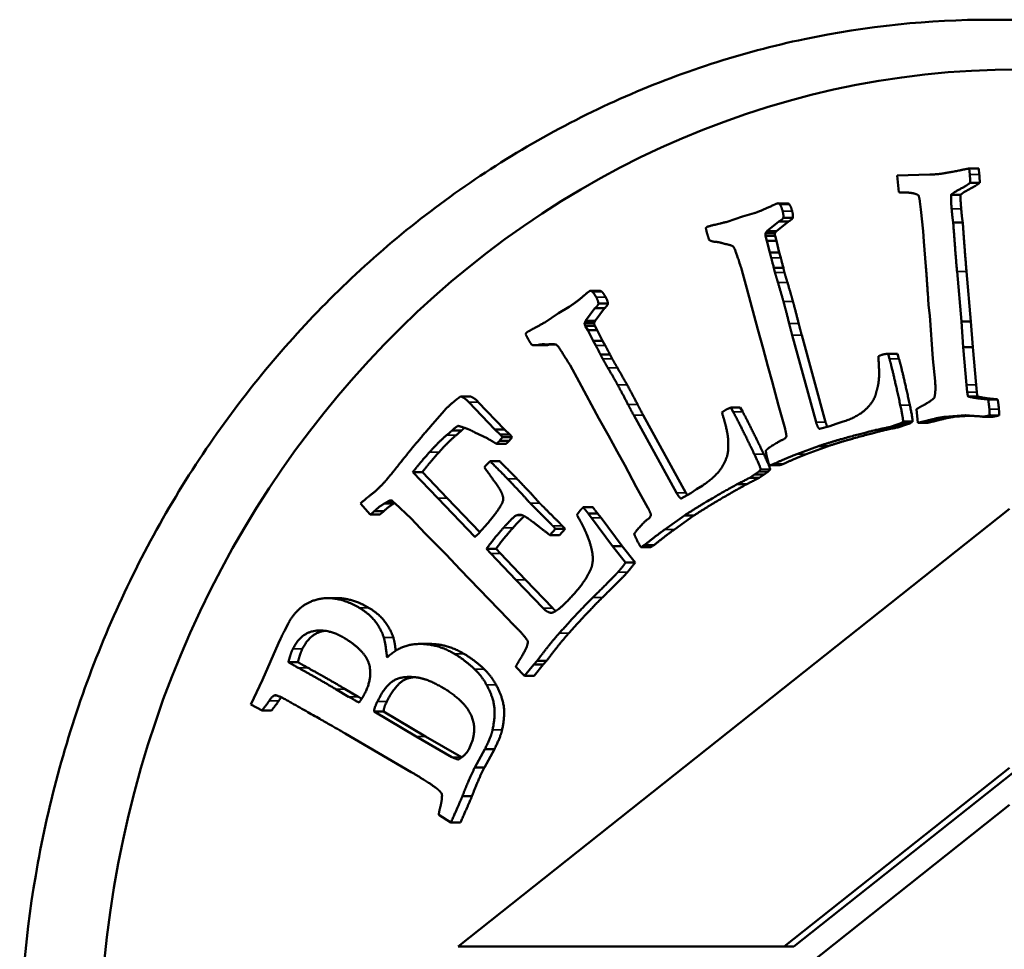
# Model space of a CAD drawing. Header units: millimetres. Extents: x 697 to 7301, y 1765 to 4597.
# Tile 37 of 39: x 6245 to 6265, y 2062 to 2080. Entities that reach past the tile are written whole.
import ezdxf

# ---------------------------------------------------------------- set-up
doc = ezdxf.new("R2010")
doc.units = ezdxf.units.MM
doc.layers.add('Visibile (ISO)', color=7, linetype='Continuous', lineweight=50)
doc.layers.add('Visibile sottile (ISO)', color=7, linetype='Continuous', lineweight=35)

msp = doc.modelspace()

# ---------------------------------------------------------------- linework, layer by layer
at = {"layer": 'Visibile (ISO)'}
for p, q in [((6262.694, 2077.319), (6263.352, 2077.341)), ((6262.727, 2076.984), (6262.694, 2077.319)), ((6264.333, 2077.463), (6264.142, 2077.463)), ((6264.142, 2077.463), (6264.152, 2077.343)), ((6264.343, 2077.343), (6264.333, 2077.463)), ((6264.354, 2077.175), (6264.162, 2077.175)), ((6262.861, 2076.979), (6262.8, 2076.979)), ((6263.775, 2076.933), (6263.966, 2076.933)), ((6260.488, 2076.761), (6260.297, 2076.761)), ((6260.522, 2076.744), (6260.331, 2076.744)), ((6263.169, 2076.635), (6263.151, 2076.797)), ((6259.273, 2076.389), (6259.585, 2076.495)), ((6259.585, 2076.495), (6259.82, 2076.563)), ((6263.213, 2076.202), (6263.169, 2076.635)), ((6260.315, 2076.396), (6260.075, 2076.201)), ((6260.266, 2076.201), (6260.507, 2076.396)), ((6260.507, 2076.396), (6260.315, 2076.396)), ((6260.594, 2076.47), (6260.403, 2076.47)), ((6264.01, 2076.379), (6263.818, 2076.379)), ((6260.236, 2076.159), (6260.045, 2076.159)), ((6260.046, 2076.11), (6260.075, 2076.007)), ((6260.237, 2076.11), (6260.046, 2076.11)), ((6260.266, 2076.201), (6260.075, 2076.201)), ((6260.266, 2076.007), (6260.237, 2076.11)), ((6263.227, 2075.995), (6263.213, 2076.202)), ((6259.064, 2075.984), (6259.041, 2075.984)), ((6260.075, 2076.007), (6260.131, 2075.773)), ((6260.266, 2076.007), (6260.075, 2076.007)), ((6260.323, 2075.773), (6260.266, 2076.007)), ((6263.27, 2075.489), (6263.227, 2075.995)), ((6260.131, 2075.773), (6260.161, 2075.666)), ((6260.323, 2075.773), (6260.131, 2075.773)), ((6260.353, 2075.666), (6260.323, 2075.773)), ((6259.569, 2075.419), (6259.555, 2075.468)), ((6259.669, 2075.046), (6259.569, 2075.419)), ((6260.405, 2075.463), (6260.214, 2075.463)), ((6263.895, 2075.387), (6263.984, 2074.383)), ((6264.176, 2074.383), (6264.086, 2075.387)), ((6256.721, 2075), (6256.53, 2075)), ((6256.746, 2074.991), (6256.555, 2074.991)), ((6259.889, 2074.226), (6259.669, 2075.046)), ((6256.878, 2074.744), (6256.687, 2074.744)), ((6255.61, 2074.366), (6255.888, 2074.552)), ((6255.888, 2074.552), (6256.1, 2074.68)), ((6256.619, 2074.65), (6256.43, 2074.396)), ((6256.81, 2074.65), (6256.619, 2074.65)), ((6256.621, 2074.396), (6256.81, 2074.65)), ((6263.346, 2074.505), (6263.324, 2074.711)), ((6256.601, 2074.348), (6256.41, 2074.348)), ((6256.621, 2074.396), (6256.43, 2074.396)), ((6263.412, 2073.633), (6263.346, 2074.505)), ((6263.984, 2074.383), (6264.02, 2073.871)), ((6264.176, 2074.383), (6263.984, 2074.383)), ((6264.211, 2073.871), (6264.176, 2074.383)), ((6256.422, 2074.301), (6256.474, 2074.208)), ((6256.614, 2074.301), (6256.422, 2074.301)), ((6256.474, 2074.208), (6256.582, 2073.997)), ((6256.665, 2074.208), (6256.474, 2074.208)), ((6256.665, 2074.208), (6256.614, 2074.301)), ((6256.773, 2073.997), (6256.665, 2074.208)), ((6260, 2073.844), (6259.889, 2074.226)), ((6255.815, 2073.925), (6255.652, 2073.925)), ((6255.803, 2073.926), (6255.692, 2073.926)), ((6256.582, 2073.997), (6256.635, 2073.901)), ((6256.773, 2073.997), (6256.582, 2073.997)), ((6256.826, 2073.901), (6256.773, 2073.997)), ((6260.584, 2074.107), (6261.062, 2072.363)), ((6261.253, 2072.363), (6260.775, 2074.107)), ((6255.607, 2073.906), (6255.415, 2073.906)), ((6255.668, 2073.912), (6255.477, 2073.912)), ((6260.096, 2073.484), (6260, 2073.844)), ((6262.509, 2073.736), (6262.537, 2073.637)), ((6262.701, 2073.736), (6262.509, 2073.736)), ((6262.728, 2073.637), (6262.701, 2073.736)), ((6264.02, 2073.871), (6264.089, 2073.108)), ((6264.211, 2073.871), (6264.02, 2073.871)), ((6264.28, 2073.108), (6264.211, 2073.871)), ((6256.117, 2073.504), (6256.092, 2073.548)), ((6256.923, 2073.718), (6256.732, 2073.718)), ((6262.314, 2073.691), (6262.386, 2073.714)), ((6263.455, 2073.183), (6263.412, 2073.633)), ((6256.298, 2073.169), (6256.117, 2073.504)), ((6260.181, 2073.178), (6260.096, 2073.484)), ((6256.697, 2072.433), (6256.298, 2073.169)), ((6260.304, 2072.696), (6260.181, 2073.178)), ((6264.089, 2073.108), (6264.101, 2072.966)), ((6264.292, 2072.966), (6264.28, 2073.108)), ((6254.108, 2072.879), (6253.917, 2072.879)), ((6254.082, 2072.766), (6254.609, 2072.215)), ((6254.801, 2072.215), (6254.274, 2072.766)), ((6264.308, 2072.877), (6264.116, 2072.877)), ((6264.567, 2072.833), (6264.376, 2072.833)), ((6264.713, 2072.818), (6264.521, 2072.818)), ((6253.307, 2072.264), (6253.592, 2072.595)), ((6259.169, 2072.557), (6259.234, 2072.599)), ((6259.348, 2072.653), (6259.397, 2072.565)), ((6259.54, 2072.653), (6259.348, 2072.653)), ((6259.589, 2072.565), (6259.54, 2072.653)), ((6260.439, 2072.227), (6260.304, 2072.696)), ((6263.106, 2072.347), (6263.082, 2072.622)), ((6256.891, 2072.092), (6256.697, 2072.433)), ((6257.398, 2072.501), (6258.256, 2070.938)), ((6258.448, 2070.938), (6257.589, 2072.501)), ((6261.467, 2072.329), (6261.609, 2072.371)), ((6263.002, 2072.372), (6262.811, 2072.372)), ((6263.297, 2072.347), (6263.106, 2072.347)), ((6263.493, 2072.393), (6263.302, 2072.393)), ((6264.057, 2072.498), (6263.651, 2072.467)), ((6263.843, 2072.467), (6263.651, 2072.467)), ((6263.843, 2072.467), (6264.155, 2072.491)), ((6264.61, 2072.47), (6264.419, 2072.47)), ((6264.701, 2072.487), (6264.51, 2072.487)), ((6264.744, 2072.496), (6264.553, 2072.496)), ((6253.939, 2072.193), (6253.748, 2072.193)), ((6254.452, 2072.038), (6254.207, 2072.155)), ((6254.609, 2072.215), (6254.715, 2072.11)), ((6254.801, 2072.215), (6254.609, 2072.215)), ((6254.906, 2072.11), (6254.801, 2072.215)), ((6261.129, 2072.227), (6261.338, 2072.282)), ((6261.338, 2072.282), (6261.467, 2072.329)), ((6262.478, 2072.209), (6262.286, 2072.209)), ((6262.671, 2072.308), (6262.557, 2072.266)), ((6262.749, 2072.266), (6262.557, 2072.266)), ((6262.754, 2072.335), (6262.671, 2072.308)), ((6262.862, 2072.308), (6262.671, 2072.308)), ((6262.749, 2072.266), (6262.862, 2072.308)), ((6262.862, 2072.308), (6262.946, 2072.335)), ((6254.761, 2072.062), (6254.7, 2071.982)), ((6254.892, 2071.982), (6254.7, 2071.982)), ((6254.906, 2072.11), (6254.715, 2072.11)), ((6254.715, 2072.11), (6254.761, 2072.062)), ((6254.952, 2072.062), (6254.761, 2072.062)), ((6254.892, 2071.982), (6254.952, 2072.062)), ((6254.952, 2072.062), (6254.906, 2072.11)), ((6257.066, 2071.768), (6256.891, 2072.092)), ((6254.831, 2071.926), (6254.639, 2071.926)), ((6257.218, 2071.494), (6257.066, 2071.768)), ((6261.113, 2071.88), (6260.673, 2071.714)), ((6260.865, 2071.714), (6261.305, 2071.88)), ((6261.305, 2071.88), (6261.113, 2071.88)), ((6254.413, 2071.473), (6254.51, 2071.576)), ((6254.701, 2071.576), (6254.51, 2071.576)), ((6253.15, 2071.358), (6252.959, 2071.358)), ((6252.959, 2071.358), (6253.46, 2070.834)), ((6253.651, 2070.834), (6253.15, 2071.358)), ((6254.396, 2071.449), (6254.413, 2071.473)), ((6257.446, 2071.059), (6257.218, 2071.494)), ((6259.903, 2071.36), (6259.828, 2071.311)), ((6260.141, 2071.41), (6259.95, 2071.41)), ((6260.02, 2071.311), (6260.095, 2071.36)), ((6260.314, 2071.493), (6260.123, 2071.493)), ((6260.201, 2071.514), (6260.166, 2071.503)), ((6260.392, 2071.514), (6260.201, 2071.514)), ((6260.358, 2071.503), (6260.392, 2071.514)), ((6259.828, 2071.311), (6259.728, 2071.241)), ((6259.919, 2071.241), (6259.728, 2071.241)), ((6260.02, 2071.311), (6259.828, 2071.311)), ((6259.919, 2071.241), (6260.02, 2071.311)), ((6257.683, 2070.64), (6257.446, 2071.059)), ((6258.542, 2070.933), (6258.656, 2071.012)), ((6258.656, 2071.012), (6258.785, 2071.09)), ((6259.669, 2071.114), (6259.478, 2071.114)), ((6252.558, 2070.766), (6252.458, 2070.766)), ((6253.46, 2070.834), (6254.204, 2070.055)), ((6254.305, 2070.15), (6253.651, 2070.834)), ((6258.352, 2070.824), (6258.542, 2070.933)), ((6252.102, 2070.503), (6251.907, 2070.725)), ((6252.374, 2070.569), (6252.183, 2070.569)), ((6252.583, 2070.728), (6252.391, 2070.728)), ((6252.926, 2070.421), (6252.594, 2070.732)), ((6264.952, 2070.615), (6253.866, 2061.815)), ((6256.575, 2070.648), (6256.383, 2070.648)), ((6252.293, 2070.503), (6252.102, 2070.503)), ((6253.209, 2070.119), (6252.926, 2070.421)), ((6256.481, 2070.527), (6256.55, 2070.437)), ((6256.672, 2070.527), (6256.481, 2070.527)), ((6256.55, 2070.437), (6256.973, 2069.869)), ((6256.741, 2070.437), (6256.672, 2070.527)), ((6257.164, 2069.869), (6256.741, 2070.437)), ((6258.416, 2070.483), (6258.026, 2070.205)), ((6258.218, 2070.205), (6258.607, 2070.483)), ((6258.607, 2070.483), (6258.416, 2070.483)), ((6255.827, 2070.217), (6255.713, 2070.089)), ((6255.77, 2070.276), (6255.827, 2070.217)), ((6256.018, 2070.217), (6255.827, 2070.217)), ((6255.905, 2070.089), (6256.018, 2070.217)), ((6256.018, 2070.217), (6255.961, 2070.276)), ((6253.627, 2069.7), (6253.209, 2070.119)), ((6255.905, 2070.089), (6255.713, 2070.089)), ((6254.631, 2069.81), (6254.439, 2069.81)), ((6254.439, 2069.81), (6254.525, 2069.72)), ((6254.717, 2069.72), (6254.631, 2069.81)), ((6256.973, 2069.869), (6257.235, 2069.536)), ((6257.164, 2069.869), (6256.973, 2069.869)), ((6257.426, 2069.536), (6257.164, 2069.869)), ((6257.734, 2069.845), (6257.543, 2069.845)), ((6257.613, 2069.886), (6257.583, 2069.866)), ((6257.805, 2069.886), (6257.613, 2069.886)), ((6257.774, 2069.866), (6257.805, 2069.886)), ((6253.911, 2069.397), (6253.627, 2069.7)), ((6254.525, 2069.72), (6255.029, 2069.193)), ((6255.221, 2069.193), (6254.717, 2069.72)), ((6254.876, 2068.4), (6253.911, 2069.397)), ((6257.426, 2069.536), (6257.235, 2069.536)), ((6255.029, 2069.193), (6255.579, 2068.618)), ((6255.771, 2068.618), (6255.221, 2069.193)), ((6251.443, 2068.822), (6251.251, 2068.822)), ((6254.95, 2068.316), (6254.876, 2068.4)), ((6250.383, 2068.171), (6250.454, 2068.311)), ((6250.261, 2067.919), (6250.3, 2068.004)), ((6249.936, 2067.182), (6250.261, 2067.919)), ((6253.293, 2067.901), (6253.101, 2067.901)), ((6250.457, 2067.533), (6250.649, 2067.533)), ((6255.204, 2067.26), (6255.029, 2067.443)), ((6255.389, 2067.486), (6255.204, 2067.26)), ((6255.455, 2067.561), (6255.389, 2067.486)), ((6255.58, 2067.486), (6255.389, 2067.486)), ((6255.395, 2067.26), (6255.58, 2067.486)), ((6255.647, 2067.561), (6255.455, 2067.561)), ((6255.58, 2067.486), (6255.647, 2067.561)), ((6255.395, 2067.26), (6255.204, 2067.26)), ((6249.705, 2066.686), (6249.936, 2067.182)), ((6250.218, 2066.865), (6250.176, 2066.865)), ((6251.409, 2066.992), (6251.668, 2066.84)), ((6251.86, 2066.84), (6251.601, 2066.992)), ((6249.929, 2066.564), (6249.705, 2066.686)), ((6250.12, 2066.564), (6249.929, 2066.564)), ((6252.37, 2066.539), (6252.179, 2066.539)), ((6252.179, 2066.539), (6253.022, 2066.042)), ((6253.213, 2066.042), (6252.37, 2066.539)), ((6252.924, 2065.325), (6251.6, 2066.1)), ((6253.022, 2066.042), (6253.743, 2065.627)), ((6253.934, 2065.627), (6253.213, 2066.042)), ((6254.405, 2065.782), (6254.205, 2065.419)), ((6254.396, 2065.419), (6254.597, 2065.782)), ((6254.597, 2065.782), (6254.405, 2065.782)), ((6254.396, 2065.419), (6254.205, 2065.419)), ((6260.423, 2061.815), (6264.947, 2065.406)), ((6260.614, 2061.815), (6265.043, 2065.33)), ((6254.146, 2064.84), (6253.954, 2064.84)), ((6264.952, 2064.662), (6253.866, 2055.862)), ((6253.725, 2064.313), (6253.479, 2064.463)), ((6253.917, 2064.313), (6253.725, 2064.313)), ((6253.866, 2061.815), (6260.423, 2061.815)), ((6260.423, 2061.815), (6260.614, 2061.815))]:
    msp.add_line(p, q, dxfattribs=at)
msp.add_ellipse((6265.139, 2059.454), major_axis=(0, -20), ratio=0.92388, dxfattribs=at)
msp.add_ellipse((6250.667, 2067.856), major_axis=(0, 0.425), ratio=0.92388, start_param=1.072614, end_param=1.215197, dxfattribs=at)
for points, degree, knots in [([(6245.056, 2059.454), (6245.056, 2060.775), (6245.174, 2062.141), (6245.671, 2064.858), (6246.049, 2066.208), (6247.049, 2068.798), (6247.672, 2070.039), (6249.11, 2072.333), (6249.925, 2073.386), (6251.66, 2075.249), (6252.64, 2076.122), (6254.77, 2077.661), (6255.921, 2078.327), (6258.321, 2079.395), (6259.571, 2079.799), (6262.083, 2080.329), (6263.345, 2080.454), (6265.784, 2080.454), (6267.045, 2080.329), (6269.553, 2079.799), (6270.8, 2079.395), (6273.191, 2078.327), (6274.337, 2077.661), (6276.457, 2076.122), (6277.43, 2075.249), (6279.154, 2073.386), (6279.964, 2072.333), (6281.391, 2070.039), (6282.008, 2068.798), (6283, 2066.208), (6283.375, 2064.858), (6283.867, 2062.141), (6283.984, 2060.775), (6283.984, 2059.454), (6283.984, 2058.132), (6283.867, 2056.765), (6283.374, 2054.047), (6282.998, 2052.695), (6282.005, 2050.104), (6281.387, 2048.862), (6279.958, 2046.567), (6279.147, 2045.513), (6277.422, 2043.652), (6276.449, 2042.78), (6274.33, 2041.243), (6273.184, 2040.579), (6270.795, 2039.512), (6269.549, 2039.109), (6267.043, 2038.58), (6265.783, 2038.454), (6263.346, 2038.454), (6262.085, 2038.58), (6259.575, 2039.109), (6258.326, 2039.512), (6255.928, 2040.579), (6254.777, 2041.243), (6252.648, 2042.78), (6251.669, 2043.652), (6249.932, 2045.513), (6249.116, 2046.567), (6247.676, 2048.862), (6247.053, 2050.104), (6246.051, 2052.695), (6245.672, 2054.047), (6245.174, 2056.765), (6245.056, 2058.132), (6245.056, 2059.454)], 3, [6.338557, 6.338557, 6.338557, 6.338557, 6.734862, 6.734862, 7.131166, 7.131166, 7.527471, 7.527471, 7.923775, 7.923775, 8.31979, 8.31979, 8.715805, 8.715805, 9.11182, 9.11182, 9.507835, 9.507835, 9.90385, 9.90385, 10.299865, 10.299865, 10.69588, 10.69588, 11.091895, 11.091895, 11.4882, 11.4882, 11.884504, 11.884504, 12.280808, 12.280808, 12.677113, 12.677113, 12.677113, 13.07375, 13.07375, 13.470387, 13.470387, 13.867023, 13.867023, 14.26366, 14.26366, 14.659343, 14.659343, 15.055026, 15.055026, 15.450709, 15.450709, 15.846391, 15.846391, 16.242074, 16.242074, 16.637757, 16.637757, 17.03344, 17.03344, 17.429123, 17.429123, 17.82576, 17.82576, 18.222396, 18.222396, 18.619033, 18.619033, 19.01567, 19.01567, 19.01567, 19.01567]), ([(6252.07, 2068.629), (6251.899, 2068.73), (6251.582, 2068.822), (6251.443, 2068.822)], 2, [-4, -4, -4, -3, -2.156996, -2.156996, -2.156996]), ([(6250.737, 2067.8), (6250.899, 2068.122), (6251.185, 2068.164), (6251.191, 2068.165)], 2, [-2, -2, -2, -1, -0.977316, -0.977316, -0.977316]), ([(6252.437, 2066.745), (6252.593, 2067.055), (6252.849, 2067.219), (6252.986, 2067.233)], 2, [-2, -2, -2, -1, -0.437224, -0.437224, -0.437224])]:
    msp.add_open_spline(points, degree=degree, knots=knots, dxfattribs=at)
for points in [[(6263.352, 2077.341), (6263.472, 2077.344), (6263.504, 2077.348)], [(6263.504, 2077.348), (6263.639, 2077.361), (6263.933, 2077.421)], [(6263.933, 2077.421), (6264.099, 2077.455), (6264.142, 2077.463)], [(6264.152, 2077.343), (6264.157, 2077.279), (6264.162, 2077.175)], [(6264.354, 2077.175), (6264.349, 2077.279), (6264.343, 2077.343)], [(6264.162, 2077.175), (6264.076, 2077.11), (6263.85, 2076.993), (6263.775, 2076.933)], [(6263.966, 2076.933), (6264.041, 2076.993), (6264.267, 2077.11), (6264.354, 2077.175)], [(6262.807, 2076.979), (6262.759, 2076.979), (6262.727, 2076.984)], [(6263.124, 2076.92), (6263.023, 2076.984), (6262.807, 2076.979)], [(6263.151, 2076.797), (6263.143, 2076.836), (6263.124, 2076.92)], [(6263.775, 2076.933), (6263.772, 2076.833), (6263.787, 2076.649)], [(6263.979, 2076.649), (6263.963, 2076.833), (6263.966, 2076.933)], [(6259.82, 2076.563), (6259.972, 2076.613), (6260.199, 2076.723)], [(6260.199, 2076.723), (6260.266, 2076.754), (6260.277, 2076.758)], [(6260.277, 2076.758), (6260.311, 2076.769), (6260.331, 2076.744)], [(6260.331, 2076.744), (6260.361, 2076.709), (6260.39, 2076.605)], [(6260.522, 2076.744), (6260.509, 2076.761), (6260.488, 2076.761)], [(6260.582, 2076.605), (6260.553, 2076.709), (6260.522, 2076.744)], [(6260.39, 2076.605), (6260.413, 2076.523), (6260.403, 2076.47)], [(6260.594, 2076.47), (6260.605, 2076.523), (6260.582, 2076.605)], [(6263.787, 2076.649), (6263.801, 2076.481), (6263.818, 2076.379)], [(6264.01, 2076.379), (6263.993, 2076.481), (6263.979, 2076.649)], [(6258.884, 2076.293), (6258.934, 2076.31), (6259.273, 2076.389)], [(6260.403, 2076.47), (6260.395, 2076.44), (6260.315, 2076.396)], [(6260.507, 2076.396), (6260.586, 2076.44), (6260.594, 2076.47)], [(6263.818, 2076.379), (6263.865, 2075.735), (6263.895, 2075.387)], [(6264.086, 2075.387), (6264.056, 2075.735), (6264.01, 2076.379)], [(6258.847, 2076.263), (6258.861, 2076.286), (6258.884, 2076.293)], [(6258.868, 2076.171), (6258.86, 2076.2), (6258.847, 2076.263)], [(6258.912, 2076.028), (6258.882, 2076.122), (6258.868, 2076.171)], [(6260.045, 2076.159), (6260.044, 2076.132), (6260.046, 2076.11)], [(6260.075, 2076.201), (6260.066, 2076.189), (6260.045, 2076.159)], [(6260.236, 2076.159), (6260.257, 2076.189), (6260.266, 2076.201)], [(6260.237, 2076.11), (6260.235, 2076.132), (6260.236, 2076.159)], [(6259.041, 2075.984), (6258.956, 2075.993), (6258.912, 2076.028)], [(6259.154, 2075.967), (6259.09, 2075.987), (6259.041, 2075.984)], [(6259.253, 2075.941), (6259.24, 2075.941), (6259.154, 2075.967)], [(6259.555, 2075.468), (6259.432, 2075.851), (6259.381, 2075.915), (6259.253, 2075.941)], [(6260.161, 2075.666), (6260.166, 2075.65), (6260.214, 2075.463)], [(6260.405, 2075.463), (6260.357, 2075.65), (6260.353, 2075.666)], [(6260.214, 2075.463), (6260.223, 2075.416), (6260.237, 2075.367)], [(6260.237, 2075.367), (6260.253, 2075.309), (6260.296, 2075.17)], [(6260.428, 2075.367), (6260.414, 2075.416), (6260.405, 2075.463)], [(6260.487, 2075.17), (6260.444, 2075.309), (6260.428, 2075.367)], [(6263.324, 2074.711), (6263.272, 2075.463), (6263.27, 2075.489)], [(6260.296, 2075.17), (6260.361, 2074.952), (6260.407, 2074.787)], [(6260.598, 2074.787), (6260.552, 2074.952), (6260.487, 2075.17)], [(6256.1, 2074.68), (6256.237, 2074.769), (6256.432, 2074.936)], [(6256.432, 2074.936), (6256.49, 2074.983), (6256.5, 2074.99)], [(6256.5, 2074.99), (6256.531, 2075.01), (6256.555, 2074.991)], [(6256.555, 2074.991), (6256.593, 2074.965), (6256.644, 2074.872)], [(6256.746, 2074.991), (6256.734, 2075), (6256.721, 2075)], [(6256.835, 2074.872), (6256.784, 2074.965), (6256.746, 2074.991)], [(6256.687, 2074.744), (6256.686, 2074.713), (6256.619, 2074.65)], [(6256.644, 2074.872), (6256.685, 2074.798), (6256.687, 2074.744)], [(6256.81, 2074.65), (6256.877, 2074.713), (6256.878, 2074.744)], [(6256.878, 2074.744), (6256.876, 2074.798), (6256.835, 2074.872)], [(6260.407, 2074.787), (6260.461, 2074.593), (6260.521, 2074.347)], [(6260.712, 2074.347), (6260.652, 2074.593), (6260.598, 2074.787)], [(6255.255, 2074.17), (6255.299, 2074.199), (6255.61, 2074.366)], [(6256.43, 2074.396), (6256.424, 2074.382), (6256.41, 2074.348)], [(6256.41, 2074.348), (6256.415, 2074.322), (6256.422, 2074.301)], [(6256.601, 2074.348), (6256.615, 2074.382), (6256.621, 2074.396)], [(6256.614, 2074.301), (6256.607, 2074.322), (6256.601, 2074.348)], [(6260.521, 2074.347), (6260.542, 2074.255), (6260.584, 2074.107)], [(6260.775, 2074.107), (6260.734, 2074.255), (6260.712, 2074.347)], [(6255.225, 2074.131), (6255.234, 2074.157), (6255.255, 2074.17)], [(6255.267, 2074.047), (6255.253, 2074.073), (6255.225, 2074.131)], [(6255.342, 2073.92), (6255.291, 2074.003), (6255.267, 2074.047)], [(6255.59, 2073.926), (6255.524, 2073.928), (6255.477, 2073.912)], [(6255.692, 2073.926), (6255.679, 2073.923), (6255.59, 2073.926)], [(6255.668, 2073.912), (6255.697, 2073.922), (6255.734, 2073.925)], [(6256.092, 2073.548), (6255.886, 2073.887), (6255.821, 2073.935), (6255.692, 2073.926)], [(6255.477, 2073.912), (6255.392, 2073.897), (6255.342, 2073.92)], [(6255.607, 2073.906), (6255.635, 2073.906), (6255.668, 2073.912)], [(6256.635, 2073.901), (6256.643, 2073.886), (6256.732, 2073.718)], [(6256.923, 2073.718), (6256.834, 2073.886), (6256.826, 2073.901)], [(6262.386, 2073.714), (6262.44, 2073.732), (6262.509, 2073.736)], [(6256.732, 2073.718), (6256.751, 2073.675), (6256.776, 2073.631)], [(6256.776, 2073.631), (6256.804, 2073.579), (6256.878, 2073.455)], [(6256.967, 2073.631), (6256.942, 2073.675), (6256.923, 2073.718)], [(6257.069, 2073.455), (6256.996, 2073.579), (6256.967, 2073.631)], [(6262.269, 2072.956), (6262.315, 2073.092), (6262.336, 2073.374), (6262.314, 2073.691)], [(6262.537, 2073.637), (6262.61, 2073.373), (6262.755, 2072.705)], [(6262.947, 2072.705), (6262.802, 2073.373), (6262.728, 2073.637)], [(6256.878, 2073.455), (6256.99, 2073.262), (6257.072, 2073.114)], [(6257.263, 2073.114), (6257.181, 2073.262), (6257.069, 2073.455)], [(6263.439, 2072.852), (6263.472, 2072.977), (6263.455, 2073.183)], [(6257.072, 2073.114), (6257.168, 2072.94), (6257.282, 2072.718)], [(6257.474, 2072.718), (6257.359, 2072.94), (6257.263, 2073.114)], [(6262.128, 2072.689), (6262.252, 2072.838), (6262.269, 2072.956)], [(6264.101, 2072.966), (6264.103, 2072.936), (6264.116, 2072.877)], [(6264.308, 2072.877), (6264.295, 2072.936), (6264.292, 2072.966)], [(6253.592, 2072.595), (6253.689, 2072.704), (6253.917, 2072.879)], [(6253.917, 2072.879), (6253.996, 2072.856), (6254.082, 2072.766)], [(6254.274, 2072.766), (6254.188, 2072.856), (6254.108, 2072.879)], [(6263.227, 2072.706), (6263.373, 2072.781), (6263.439, 2072.852)], [(6264.116, 2072.877), (6264.259, 2072.843), (6264.376, 2072.833)], [(6264.567, 2072.833), (6264.451, 2072.843), (6264.308, 2072.877)], [(6264.376, 2072.833), (6264.396, 2072.831), (6264.521, 2072.818)], [(6264.521, 2072.818), (6264.539, 2072.702), (6264.546, 2072.625)], [(6264.713, 2072.818), (6264.588, 2072.831), (6264.567, 2072.833)], [(6264.737, 2072.625), (6264.731, 2072.702), (6264.713, 2072.818)], [(6257.282, 2072.718), (6257.324, 2072.634), (6257.398, 2072.501)], [(6257.589, 2072.501), (6257.515, 2072.634), (6257.474, 2072.718)], [(6259.293, 2071.833), (6259.305, 2071.977), (6259.262, 2072.256), (6259.169, 2072.557)], [(6259.234, 2072.599), (6259.282, 2072.63), (6259.348, 2072.653)], [(6259.397, 2072.565), (6259.529, 2072.328), (6259.821, 2071.718)], [(6260.012, 2071.718), (6259.72, 2072.328), (6259.589, 2072.565)], [(6261.609, 2072.371), (6261.963, 2072.487), (6262.128, 2072.689)], [(6262.755, 2072.705), (6262.814, 2072.436), (6262.811, 2072.372)], [(6263.002, 2072.372), (6263.005, 2072.436), (6262.947, 2072.705)], [(6263.082, 2072.622), (6263.128, 2072.653), (6263.227, 2072.706)], [(6264.546, 2072.625), (6264.549, 2072.582), (6264.553, 2072.496)], [(6264.744, 2072.496), (6264.741, 2072.582), (6264.737, 2072.625)], [(6261.062, 2072.363), (6261.093, 2072.252), (6261.129, 2072.227)], [(6261.288, 2072.269), (6261.27, 2072.304), (6261.253, 2072.363)], [(6262.811, 2072.372), (6262.766, 2072.339), (6262.754, 2072.335)], [(6262.946, 2072.335), (6262.957, 2072.339), (6263.002, 2072.372)], [(6263.302, 2072.393), (6263.153, 2072.356), (6263.106, 2072.347)], [(6263.297, 2072.347), (6263.344, 2072.356), (6263.493, 2072.393)], [(6263.651, 2072.467), (6263.529, 2072.454), (6263.302, 2072.393)], [(6263.493, 2072.393), (6263.72, 2072.454), (6263.843, 2072.467)], [(6264.366, 2072.477), (6264.33, 2072.478), (6264.057, 2072.498)], [(6264.427, 2072.471), (6264.407, 2072.469), (6264.366, 2072.477)], [(6264.51, 2072.487), (6264.435, 2072.471), (6264.427, 2072.471)], [(6264.553, 2072.496), (6264.525, 2072.493), (6264.51, 2072.487)], [(6264.61, 2072.47), (6264.615, 2072.47), (6264.618, 2072.471)], [(6264.618, 2072.471), (6264.626, 2072.471), (6264.701, 2072.487)], [(6264.701, 2072.487), (6264.716, 2072.493), (6264.744, 2072.496)], [(6252.688, 2071.52), (6253.022, 2071.944), (6253.307, 2072.264)], [(6253.748, 2072.193), (6253.728, 2072.177), (6253.637, 2072.099)], [(6253.87, 2072.286), (6253.814, 2072.261), (6253.748, 2072.193)], [(6253.828, 2072.099), (6253.92, 2072.177), (6253.939, 2072.193)], [(6254.207, 2072.155), (6254.057, 2072.235), (6253.87, 2072.286)], [(6253.939, 2072.193), (6253.97, 2072.224), (6253.998, 2072.246)], [(6260.467, 2072.079), (6260.455, 2072.169), (6260.439, 2072.227)], [(6262.286, 2072.209), (6262.243, 2072.2), (6261.476, 2071.998), (6261.113, 2071.88)], [(6261.305, 2071.88), (6261.667, 2071.998), (6262.434, 2072.2), (6262.478, 2072.209)], [(6262.557, 2072.266), (6262.538, 2072.26), (6262.286, 2072.209)], [(6262.478, 2072.209), (6262.73, 2072.26), (6262.749, 2072.266)], [(6253.637, 2072.099), (6253.467, 2071.953), (6253.296, 2071.76)], [(6253.487, 2071.76), (6253.659, 2071.953), (6253.828, 2072.099)], [(6254.639, 2071.926), (6254.574, 2071.964), (6254.452, 2072.038)], [(6254.7, 2071.982), (6254.686, 2071.966), (6254.639, 2071.926)], [(6254.831, 2071.926), (6254.878, 2071.966), (6254.892, 2071.982)], [(6260.053, 2071.79), (6260.112, 2071.846), (6260.343, 2071.988), (6260.366, 2071.996)], [(6260.366, 2071.996), (6260.45, 2072.023), (6260.467, 2072.079)], [(6253.296, 2071.76), (6253.102, 2071.543), (6252.959, 2071.358)], [(6253.15, 2071.358), (6253.293, 2071.543), (6253.487, 2071.76)], [(6259.216, 2071.536), (6259.303, 2071.714), (6259.293, 2071.833)], [(6260.1, 2071.562), (6260.057, 2071.715), (6260.053, 2071.79)], [(6254.51, 2071.576), (6254.741, 2071.345), (6254.859, 2071.223)], [(6255.05, 2071.223), (6254.933, 2071.345), (6254.701, 2071.576)], [(6259.821, 2071.718), (6259.938, 2071.473), (6259.95, 2071.41)], [(6260.141, 2071.41), (6260.129, 2071.473), (6260.012, 2071.718)], [(6260.123, 2071.493), (6260.108, 2071.533), (6260.1, 2071.562)], [(6260.673, 2071.714), (6260.417, 2071.617), (6260.201, 2071.514)], [(6260.392, 2071.514), (6260.609, 2071.617), (6260.865, 2071.714)], [(6252.409, 2071.177), (6252.465, 2071.239), (6252.688, 2071.52)], [(6254.716, 2070.994), (6254.673, 2071.07), (6254.396, 2071.449)], [(6258.785, 2071.09), (6259.102, 2071.297), (6259.216, 2071.536)], [(6259.95, 2071.41), (6259.914, 2071.367), (6259.903, 2071.36)], [(6260.095, 2071.36), (6260.105, 2071.367), (6260.141, 2071.41)], [(6260.166, 2071.503), (6260.155, 2071.499), (6260.123, 2071.493)], [(6260.314, 2071.493), (6260.346, 2071.499), (6260.358, 2071.503)], [(6252.088, 2070.878), (6252.243, 2070.991), (6252.409, 2071.177)], [(6254.859, 2071.223), (6255.125, 2070.944), (6255.274, 2070.776), (6255.317, 2070.731)], [(6255.509, 2070.731), (6255.466, 2070.776), (6255.317, 2070.944), (6255.05, 2071.223)], [(6259.728, 2071.241), (6259.711, 2071.23), (6259.478, 2071.114)], [(6259.669, 2071.114), (6259.902, 2071.23), (6259.919, 2071.241)], [(6254.282, 2070.124), (6254.57, 2070.446), (6254.779, 2070.755), (6254.771, 2070.889), (6254.716, 2070.994)], [(6259.478, 2071.114), (6259.438, 2071.093), (6258.74, 2070.694), (6258.416, 2070.483)], [(6258.607, 2070.483), (6258.931, 2070.694), (6259.63, 2071.093), (6259.669, 2071.114)], [(6251.907, 2070.725), (6252.007, 2070.819), (6252.088, 2070.878)], [(6252.458, 2070.766), (6252.433, 2070.75), (6252.391, 2070.728)], [(6252.54, 2070.783), (6252.494, 2070.794), (6252.458, 2070.766)], [(6252.594, 2070.732), (6252.583, 2070.744), (6252.54, 2070.783)], [(6258.256, 2070.938), (6258.312, 2070.838), (6258.352, 2070.824)], [(6258.474, 2070.894), (6258.461, 2070.913), (6258.448, 2070.938)], [(6252.183, 2070.569), (6252.149, 2070.538), (6252.102, 2070.503)], [(6252.391, 2070.728), (6252.274, 2070.659), (6252.183, 2070.569)], [(6252.293, 2070.503), (6252.341, 2070.538), (6252.374, 2070.569)], [(6252.374, 2070.569), (6252.465, 2070.659), (6252.583, 2070.728)], [(6252.583, 2070.728), (6252.588, 2070.731), (6252.593, 2070.734)], [(6255.317, 2070.731), (6255.386, 2070.659), (6255.698, 2070.351), (6255.77, 2070.276)], [(6255.961, 2070.276), (6255.889, 2070.351), (6255.577, 2070.659), (6255.509, 2070.731)], [(6256.256, 2070.493), (6256.297, 2070.558), (6256.328, 2070.592)], [(6256.328, 2070.592), (6256.344, 2070.61), (6256.383, 2070.648)], [(6256.383, 2070.648), (6256.441, 2070.576), (6256.481, 2070.527)], [(6256.672, 2070.527), (6256.632, 2070.576), (6256.575, 2070.648)], [(6257.744, 2070.504), (6257.711, 2070.588), (6257.683, 2070.64)], [(6255.037, 2070.485), (6254.986, 2070.466), (6254.782, 2070.237)], [(6254.973, 2070.237), (6255.136, 2070.419), (6255.201, 2070.469)], [(6255.169, 2070.485), (6255.104, 2070.511), (6255.037, 2070.485)], [(6255.52, 2070.238), (6255.254, 2070.45), (6255.169, 2070.485)], [(6256.555, 2069.791), (6256.491, 2070.092), (6256.256, 2070.493)], [(6257.408, 2070.114), (6257.453, 2070.184), (6257.644, 2070.384), (6257.664, 2070.397)], [(6257.664, 2070.397), (6257.74, 2070.446), (6257.744, 2070.504)], [(6254.782, 2070.237), (6254.541, 2069.967), (6254.439, 2069.81)], [(6254.631, 2069.81), (6254.732, 2069.967), (6254.973, 2070.237)], [(6255.713, 2070.089), (6255.668, 2070.125), (6255.52, 2070.238)], [(6258.026, 2070.205), (6257.8, 2070.043), (6257.613, 2069.886)], [(6257.805, 2069.886), (6257.992, 2070.043), (6258.218, 2070.205)], [(6254.204, 2070.055), (6254.255, 2070.093), (6254.282, 2070.124)], [(6257.505, 2069.906), (6257.429, 2070.043), (6257.408, 2070.114)], [(6256.533, 2069.401), (6256.603, 2069.56), (6256.555, 2069.791)], [(6257.543, 2069.845), (6257.519, 2069.88), (6257.505, 2069.906)], [(6257.583, 2069.866), (6257.572, 2069.859), (6257.543, 2069.845)], [(6257.734, 2069.845), (6257.764, 2069.859), (6257.774, 2069.866)], [(6256.211, 2068.922), (6256.432, 2069.17), (6256.533, 2069.401)], [(6257.235, 2069.536), (6257.138, 2069.409), (6257.08, 2069.344)], [(6257.271, 2069.344), (6257.329, 2069.409), (6257.426, 2069.536)], [(6257.08, 2069.344), (6256.989, 2069.241), (6256.576, 2068.834)], [(6256.767, 2068.834), (6257.18, 2069.241), (6257.271, 2069.344)], [(6250.705, 2068.629), (6250.763, 2068.683), (6251.037, 2068.811), (6251.363, 2068.83), (6251.707, 2068.73), (6251.879, 2068.629)], [(6255.755, 2068.529), (6255.876, 2068.547), (6256.211, 2068.922)], [(6256.576, 2068.834), (6256.284, 2068.545), (6255.9, 2068.115)], [(6256.091, 2068.115), (6256.476, 2068.545), (6256.767, 2068.834)], [(6250.454, 2068.311), (6250.534, 2068.479), (6250.705, 2068.629)], [(6251.879, 2068.629), (6252.068, 2068.518), (6252.31, 2068.223), (6252.375, 2068.028)], [(6252.566, 2068.028), (6252.501, 2068.223), (6252.259, 2068.518), (6252.07, 2068.629)], [(6255.579, 2068.618), (6255.677, 2068.516), (6255.755, 2068.529)], [(6255.833, 2068.563), (6255.803, 2068.584), (6255.771, 2068.618)], [(6255.102, 2068.164), (6255.059, 2068.209), (6254.95, 2068.316)], [(6250.323, 2068.059), (6250.334, 2068.082), (6250.383, 2068.171)], [(6251.564, 2068.03), (6251.267, 2068.205), (6250.708, 2068.122), (6250.546, 2067.8)], [(6251.997, 2066.916), (6252.16, 2067.242), (6251.984, 2067.782), (6251.564, 2068.03)], [(6252.375, 2068.028), (6252.407, 2067.93), (6252.44, 2067.626)], [(6252.615, 2067.766), (6252.59, 2067.955), (6252.566, 2068.028)], [(6255.272, 2067.95), (6255.214, 2068.047), (6255.102, 2068.164)], [(6255.9, 2068.115), (6255.709, 2067.901), (6255.455, 2067.561)], [(6255.647, 2067.561), (6255.9, 2067.901), (6256.091, 2068.115)], [(6250.546, 2067.8), (6250.498, 2067.705), (6250.457, 2067.533)], [(6250.649, 2067.533), (6250.69, 2067.705), (6250.737, 2067.8)], [(6252.44, 2067.626), (6252.711, 2067.894), (6253.447, 2067.907), (6253.793, 2067.703)], [(6253.985, 2067.703), (6253.649, 2067.901), (6253.293, 2067.901)], [(6255.122, 2067.609), (6255.26, 2067.825), (6255.272, 2067.95)], [(6253.793, 2067.703), (6254, 2067.581), (6254.197, 2067.396)], [(6254.388, 2067.396), (6254.191, 2067.581), (6253.985, 2067.703)], [(6255.029, 2067.443), (6255.048, 2067.489), (6255.122, 2067.609)], [(6250.457, 2067.533), (6250.527, 2067.492), (6250.662, 2067.417)], [(6250.853, 2067.417), (6250.719, 2067.492), (6250.649, 2067.533)], [(6250.662, 2067.417), (6250.934, 2067.272), (6251.409, 2066.992)], [(6251.601, 2066.992), (6251.125, 2067.272), (6250.853, 2067.417)], [(6254.197, 2067.396), (6254.344, 2067.256), (6254.44, 2067.077)], [(6254.631, 2067.077), (6254.535, 2067.256), (6254.388, 2067.396)], [(6253.033, 2067.228), (6252.73, 2067.264), (6252.402, 2067.055), (6252.246, 2066.745)], [(6253.552, 2067.025), (6253.255, 2067.2), (6253.033, 2067.228)], [(6254.088, 2065.792), (6254.214, 2066.042), (6254.159, 2066.482), (6253.843, 2066.854), (6253.552, 2067.025)], [(6254.44, 2067.077), (6254.568, 2066.844), (6254.619, 2066.451), (6254.56, 2066.171)], [(6254.752, 2066.171), (6254.811, 2066.451), (6254.759, 2066.844), (6254.631, 2067.077)], [(6250.176, 2066.865), (6250.125, 2066.846), (6250.071, 2066.755)], [(6250.217, 2066.865), (6250.197, 2066.872), (6250.176, 2066.865)], [(6250.518, 2066.717), (6250.282, 2066.851), (6250.217, 2066.865)], [(6250.262, 2066.755), (6250.289, 2066.799), (6250.314, 2066.826)], [(6251.668, 2066.84), (6251.738, 2066.798), (6251.876, 2066.722)], [(6251.931, 2066.798), (6251.889, 2066.822), (6251.86, 2066.84)], [(6251.876, 2066.722), (6251.938, 2066.799), (6251.997, 2066.916)], [(6250.071, 2066.755), (6250.046, 2066.715), (6249.929, 2066.564)], [(6250.12, 2066.564), (6250.238, 2066.715), (6250.262, 2066.755)], [(6251.6, 2066.1), (6251.394, 2066.221), (6250.518, 2066.717)], [(6252.246, 2066.745), (6252.178, 2066.608), (6252.179, 2066.539)], [(6252.37, 2066.539), (6252.369, 2066.608), (6252.437, 2066.745)], [(6254.56, 2066.171), (6254.531, 2066.032), (6254.405, 2065.782)], [(6254.597, 2065.782), (6254.722, 2066.032), (6254.752, 2066.171)], [(6253.743, 2065.627), (6253.792, 2065.599), (6253.871, 2065.576)], [(6253.871, 2065.576), (6254.026, 2065.667), (6254.088, 2065.792)], [(6253.942, 2065.623), (6253.938, 2065.625), (6253.934, 2065.627)], [(6254.205, 2065.419), (6254.087, 2065.184), (6253.954, 2064.84)], [(6254.146, 2064.84), (6254.278, 2065.184), (6254.396, 2065.419)], [(6253.425, 2065.005), (6253.26, 2065.127), (6252.924, 2065.325)], [(6253.543, 2064.887), (6253.488, 2064.958), (6253.425, 2065.005)], [(6253.507, 2064.608), (6253.551, 2064.769), (6253.543, 2064.887)], [(6253.954, 2064.84), (6253.916, 2064.745), (6253.725, 2064.313)], [(6253.917, 2064.313), (6254.107, 2064.745), (6254.146, 2064.84)], [(6253.479, 2064.463), (6253.485, 2064.528), (6253.507, 2064.608)]]:
    msp.add_open_spline(points, degree=2, dxfattribs=at)
at = {"layer": 'Visibile sottile (ISO)'}
for p, q in [((6264.343, 2077.343), (6264.152, 2077.343)), ((6262.859, 2076.979), (6262.807, 2076.979)), ((6260.582, 2076.605), (6260.39, 2076.605)), ((6263.979, 2076.649), (6263.787, 2076.649)), ((6260.161, 2075.666), (6260.353, 2075.666)), ((6260.428, 2075.367), (6260.237, 2075.367)), ((6264.086, 2075.387), (6263.895, 2075.387)), ((6260.487, 2075.17), (6260.296, 2075.17)), ((6256.835, 2074.872), (6256.644, 2074.872)), ((6260.598, 2074.787), (6260.407, 2074.787)), ((6260.712, 2074.347), (6260.521, 2074.347)), ((6260.775, 2074.107), (6260.584, 2074.107)), ((6256.635, 2073.901), (6256.826, 2073.901)), ((6256.967, 2073.631), (6256.776, 2073.631)), ((6262.728, 2073.637), (6262.537, 2073.637)), ((6257.069, 2073.455), (6256.878, 2073.455)), ((6257.263, 2073.114), (6257.072, 2073.114)), ((6264.28, 2073.108), (6264.089, 2073.108)), ((6264.292, 2072.966), (6264.101, 2072.966)), ((6254.274, 2072.766), (6254.082, 2072.766)), ((6257.474, 2072.718), (6257.282, 2072.718)), ((6259.589, 2072.565), (6259.397, 2072.565)), ((6262.947, 2072.705), (6262.755, 2072.705)), ((6264.737, 2072.625), (6264.546, 2072.625)), ((6257.589, 2072.501), (6257.398, 2072.501)), ((6261.253, 2072.363), (6261.062, 2072.363)), ((6264.618, 2072.471), (6264.427, 2072.471)), ((6262.946, 2072.335), (6262.754, 2072.335)), ((6253.828, 2072.099), (6253.637, 2072.099)), ((6253.487, 2071.76), (6253.296, 2071.76)), ((6260.012, 2071.718), (6259.821, 2071.718)), ((6260.865, 2071.714), (6260.673, 2071.714)), ((6260.095, 2071.36), (6259.903, 2071.36)), ((6260.358, 2071.503), (6260.166, 2071.503)), ((6255.05, 2071.223), (6254.859, 2071.223)), ((6253.651, 2070.834), (6253.46, 2070.834)), ((6258.448, 2070.938), (6258.256, 2070.938)), ((6255.509, 2070.731), (6255.317, 2070.731)), ((6255.168, 2070.485), (6255.037, 2070.485)), ((6256.741, 2070.437), (6256.55, 2070.437)), ((6254.973, 2070.237), (6254.782, 2070.237)), ((6255.961, 2070.276), (6255.77, 2070.276)), ((6258.218, 2070.205), (6258.026, 2070.205)), ((6257.774, 2069.866), (6257.583, 2069.866)), ((6254.717, 2069.72), (6254.525, 2069.72)), ((6255.029, 2069.193), (6255.221, 2069.193)), ((6257.271, 2069.344), (6257.08, 2069.344)), ((6256.767, 2068.834), (6256.576, 2068.834)), ((6252.07, 2068.629), (6251.879, 2068.629)), ((6255.771, 2068.618), (6255.579, 2068.618)), ((6252.566, 2068.028), (6252.375, 2068.028)), ((6256.091, 2068.115), (6255.9, 2068.115)), ((6250.546, 2067.8), (6250.737, 2067.8)), ((6253.985, 2067.703), (6253.793, 2067.703)), ((6250.853, 2067.417), (6250.662, 2067.417)), ((6254.388, 2067.396), (6254.197, 2067.396)), ((6254.631, 2067.077), (6254.44, 2067.077)), ((6251.601, 2066.992), (6251.409, 2066.992)), ((6251.86, 2066.84), (6251.668, 2066.84)), ((6250.262, 2066.755), (6250.071, 2066.755)), ((6252.246, 2066.745), (6252.437, 2066.745)), ((6253.213, 2066.042), (6253.022, 2066.042)), ((6254.752, 2066.171), (6254.56, 2066.171)), ((6253.934, 2065.627), (6253.743, 2065.627))]:
    msp.add_line(p, q, dxfattribs=at)

doc.saveas('drawing.dxf')
